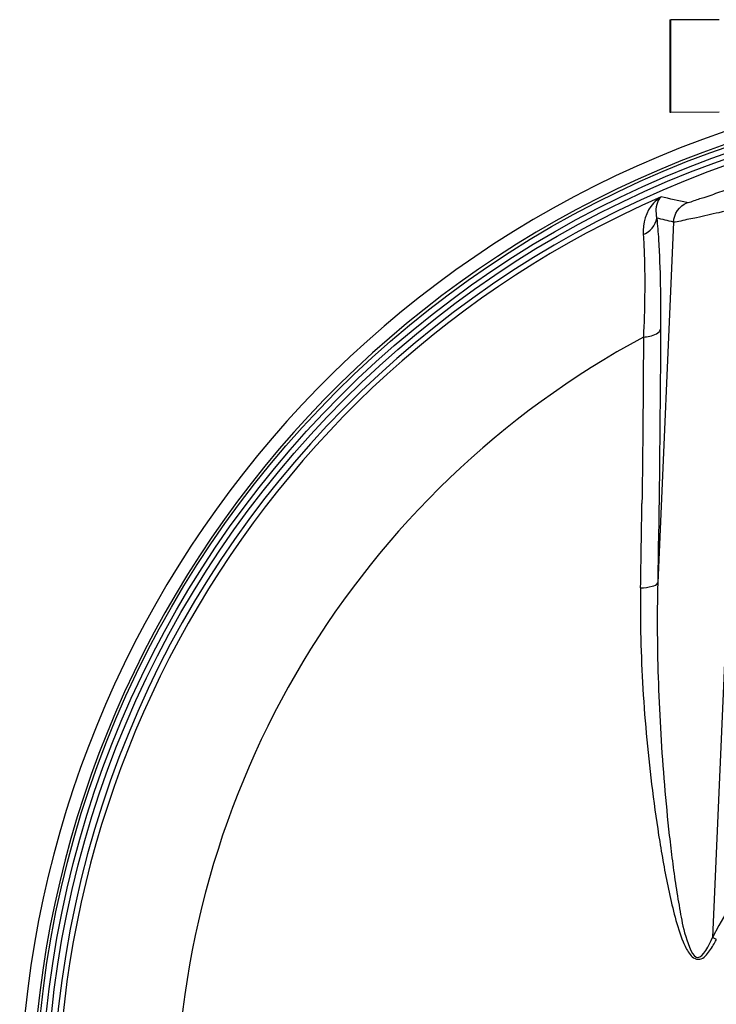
# Model space of a CAD drawing. Header units: millimetres. Extents: x 0 to 297, y 0 to 210.
# Tile 22 of 31: x 218 to 232, y 162 to 181. Entities that reach past the tile are written whole.
import ezdxf

# ---------------------------------------------------------------- set-up
doc = ezdxf.new("R2010")
doc.units = ezdxf.units.MM
doc.header["$LTSCALE"] = 16.335
doc.layers.get('0').update_dxf_attribs({"linetype": 'CONTINUOUS'})
doc.layers.add('08_SURFACES', color=7, linetype='CONTINUOUS')
doc.layers.add('AXES_REF', color=7, linetype='CONTINUOUS')

msp = doc.modelspace()

# ---------------------------------------------------------------- linework, layer by layer
at = {"color": 7, "linetype": 'Continuous'}
for p, q in [((231.447, 179.497), (231.447, 181.362)), ((232.419, 181.358), (231.447, 181.362)), ((232.419, 179.502), (231.447, 179.497))]:
    msp.add_line(p, q, dxfattribs=at)
at = {"color": 9, "linetype": 'Continuous'}
for p, q in [((232.922, 177.602), (232.281, 162.92)), ((231.498, 177.297), (231.182, 170.048)), ((230.896, 174.984), (230.895, 174.879)), ((232.361, 162.879), (232.281, 162.92))]:
    msp.add_line(p, q, dxfattribs=at)
at = {"color": 7, "linetype": 'Continuous'}
for radius in [20.675, 20.454]:
    msp.add_circle((239.341, 159.269), radius, dxfattribs=at)
at = {"color": 9, "linetype": 'Continuous'}
msp.add_circle((239.341, 159.269), 20.558, dxfattribs=at)
at = {"color": 7, "linetype": 'Continuous'}
msp.add_arc((239.341, 159.269), 20.33, 262.157, 262.0955, dxfattribs=at)
at = {"color": 9, "linetype": 'Continuous'}
for centre, radius, start, end in [((239.341, 159.269), 20.223, 113.5873, 261.134), ((225.404, 150.199), 28.215, 76.9581, 78.0437), ((224.993, 150.511), 27.565, 76.3494, 77.0647), ((-135.802, 176.66), 366.702, 358.95085, 359.21626), ((239.341, 159.269), 7.948, 27.3483, 152.6517)]:
    msp.add_arc(centre, radius, start, end, dxfattribs=at)
for points, knots in [([(232.776, 178.019), (232.659, 177.978), (232.437, 177.902), (232.138, 177.789), (231.923, 177.733), (231.806, 177.678), (231.771, 177.686)], [0, 0, 0, 0, 0.351847, 0.665154, 0.896249, 1, 1, 1, 1]), ([(231.249, 177.802), (231.193, 177.768), (230.968, 177.584), (230.872, 177.266), (230.89, 177.045)], [0, 0, 0, 0, 0.227163, 1, 1, 1, 1]), ([(231.249, 177.802), (231.227, 177.782), (231.137, 177.661), (231.135, 177.492), (231.164, 177.376)], [0, 0, 0, 0, 0.197709, 1, 1, 1, 1]), ([(232.922, 177.602), (232.752, 177.563), (232.433, 177.492), (232.007, 177.387), (231.705, 177.337), (231.547, 177.288), (231.498, 177.297)], [0, 0, 0, 0, 0.359463, 0.673757, 0.899264, 1, 1, 1, 1]), ([(231.164, 177.376), (231.179, 177.232), (231.235, 176.49), (231.242, 175.744), (231.239, 175.144)], [0, 0, 0, 0, 0.194185, 1, 1, 1, 1]), ([(230.89, 177.045), (230.901, 176.912), (230.935, 176.226), (230.918, 175.538), (230.896, 174.984)], [0, 0, 0, 0, 0.194424, 1, 1, 1, 1]), ([(230.896, 174.984), (230.939, 174.988), (231.058, 175.007), (231.22, 175.061), (231.239, 175.144)], [0, 0, 0, 0, 0.336112, 1, 1, 1, 1]), ([(231.239, 175.144), (231.238, 174.728), (231.228, 173.03), (231.205, 171.331), (231.182, 170.048)], [0, 0, 0, 0, 0.244793, 1, 1, 1, 1]), ([(230.895, 174.879), (230.894, 174.614), (230.888, 173.535), (230.877, 172.457), (230.866, 171.644)], [0, 0, 0, 0, 0.246438, 1, 1, 1, 1]), ([(230.839, 169.946), (230.827, 169.269), (230.853, 168.25), (230.958, 166.893), (231.07, 165.871), (231.191, 165.019), (231.308, 164.34), (231.408, 163.831), (231.528, 163.326), (231.652, 162.91), (231.784, 162.638), (231.894, 162.5), (232.082, 162.46), (232.237, 162.659), (232.32, 162.801), (232.361, 162.879)], [0, 0, 0, 0, 0.246884, 0.37131, 0.496335, 0.621902, 0.684866, 0.747927, 0.811055, 0.874157, 0.905608, 0.921304, 0.936593, 0.968058, 1, 1, 1, 1]), ([(230.839, 169.946), (230.918, 169.949), (231.028, 169.963), (231.168, 170.008), (231.182, 170.048)], [0, 0, 0, 0, 0.649615, 1, 1, 1, 1]), ([(231.182, 170.048), (231.166, 169.373), (231.175, 168.357), (231.239, 167.004), (231.313, 165.986), (231.394, 165.138), (231.476, 164.458), (231.543, 163.955), (231.634, 163.43), (231.711, 163.004), (231.973, 162.277), (232.219, 162.767), (232.281, 162.92)], [0, 0, 0, 0, 0.249345, 0.374593, 0.500192, 0.626106, 0.689168, 0.752287, 0.815447, 0.878595, 0.939127, 1, 1, 1, 1])]:
    msp.add_open_spline(points, degree=3, knots=knots, dxfattribs=at)
for points in [[(231.498, 177.297), (231.506, 177.455), (231.624, 177.625), (231.771, 177.686)], [(230.89, 177.045), (231.024, 177.096), (231.15, 177.234), (231.164, 177.376)]]:
    msp.add_open_spline(points, degree=3, dxfattribs=at)
at = {"layer": '08_SURFACES', "color": 9, "linetype": 'Continuous'}
msp.add_arc((239.341, 159.269), 17.841, 118.2519, 179.7161, dxfattribs=at)
at = {"layer": 'AXES_REF', "color": 7, "linetype": 'Continuous'}
for p, q in [((231.429, 181.358), (231.429, 179.502)), ((231.429, 181.358), (231.447, 181.358)), ((231.429, 179.502), (231.447, 179.502))]:
    msp.add_line(p, q, dxfattribs=at)
msp.add_arc((239.341, 159.269), 20.984, 108.9261, 71.0739, dxfattribs=at)
at = {"layer": 'AXES_REF', "color": 9, "linetype": 'Continuous'}
msp.add_arc((239.341, 159.269), 20.735, 109.1628, 70.8372, dxfattribs=at)

doc.saveas('drawing.dxf')
